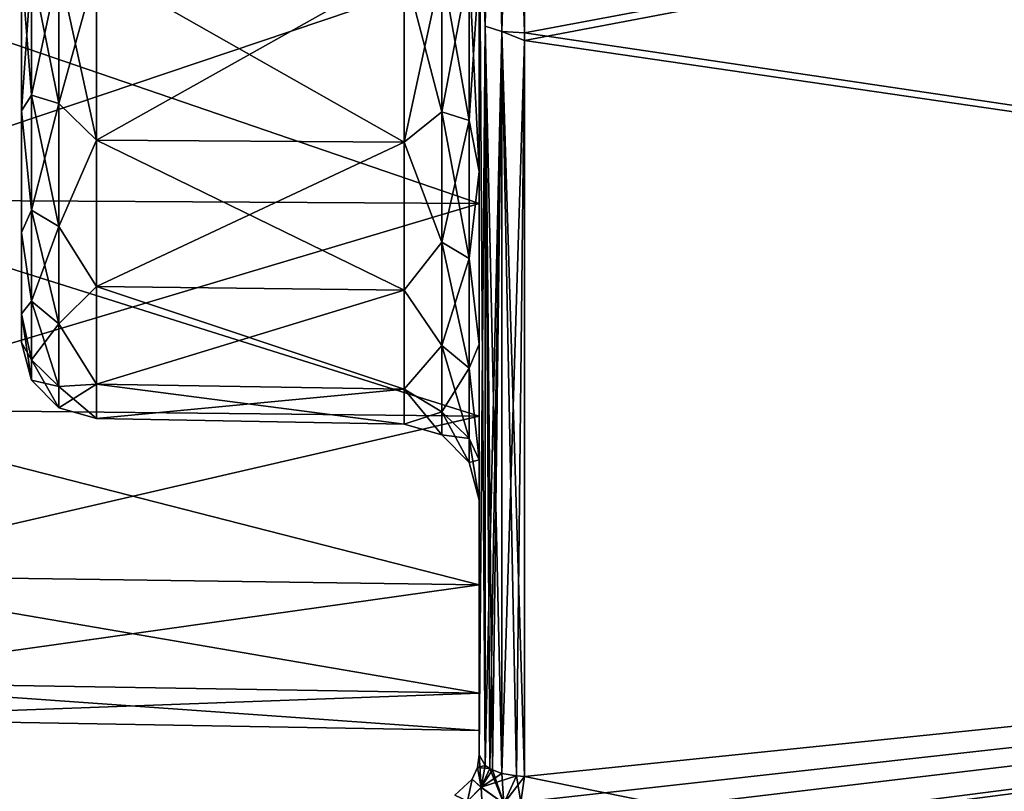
# Model space of a CAD drawing. Header units: millimetres. Extents: x -55 to 125, y -37 to 29.
# Tile 54 of 74: x 101.99 to 108.44, y -19.4 to -14.34. Entities that reach past the tile are written whole.
import ezdxf

# ---------------------------------------------------------------- set-up
doc = ezdxf.new("R2010")
doc.units = ezdxf.units.MM
doc.header["$LTSCALE"] = 33.374815
for name, color, linetype in [('100', 7, 'CONTINUOUS'), ('101', 7, 'CONTINUOUS'), ('167', 7, 'CONTINUOUS'), ('168', 7, 'CONTINUOUS'), ('186', 7, 'CONTINUOUS'), ('187', 7, 'CONTINUOUS'), ('188', 7, 'CONTINUOUS'), ('460', 7, 'CONTINUOUS'), ('464', 7, 'CONTINUOUS'), ('468', 7, 'CONTINUOUS'), ('469', 7, 'CONTINUOUS'), ('486', 7, 'CONTINUOUS'), ('487', 7, 'CONTINUOUS'), ('77', 7, 'CONTINUOUS'), ('78', 7, 'CONTINUOUS'), ('94', 7, 'CONTINUOUS'), ('99', 7, 'CONTINUOUS')]:
    doc.layers.add(name, color=color, linetype=linetype)

msp = doc.modelspace()

# ---------------------------------------------------------------- linework, layer by layer
at = {"layer": '100', "color": 250, "linetype": 'Continuous', "true_color": 0x2f3335}
for points in [[(104.5087, -16.9911, -25), (102.4913, -16.9559, -25), (102.4913, -16.9559, 25), (104.5087, -16.9911, -25)], [(104.5087, -16.9911, 25), (104.5087, -16.9911, -25), (102.4913, -16.9559, 25), (104.5087, -16.9911, 25)]]:
    msp.add_3dface(points, dxfattribs=at)
at = {"layer": '101', "color": 250, "linetype": 'Continuous', "true_color": 0x2f3335}
for points in [[(104.5087, -14, 27.9911), (104.5087, -15.1447, 27.7634), (102.4913, -14, 27.9559), (104.5087, -14, 27.9911)], [(102.4913, -14, 27.9559), (104.5087, -15.1447, 27.7634), (102.4913, -15.1312, 27.7309), (102.4913, -14, 27.9559)], [(102.4913, -15.1312, 27.7309), (104.5087, -16.115, 27.115), (102.4913, -16.0901, 27.0901), (102.4913, -15.1312, 27.7309)], [(104.5087, -15.1447, 27.7634), (104.5087, -16.115, 27.115), (102.4913, -15.1312, 27.7309), (104.5087, -15.1447, 27.7634)], [(104.5087, -16.115, 27.115), (104.5087, -16.7634, 26.1447), (102.4913, -16.0901, 27.0901), (104.5087, -16.115, 27.115)], [(102.4913, -16.0901, 27.0901), (104.5087, -16.7634, 26.1447), (102.4913, -16.7309, 26.1312), (102.4913, -16.0901, 27.0901)], [(104.5087, -16.7634, 26.1447), (104.5087, -16.9911, 25), (102.4913, -16.7309, 26.1312), (104.5087, -16.7634, 26.1447)], [(104.5087, -16.9911, 25), (102.4913, -16.9559, 25), (102.4913, -16.7309, 26.1312), (104.5087, -16.9911, 25)]]:
    msp.add_3dface(points, dxfattribs=at)
at = {"layer": '167', "color": 250, "linetype": 'Continuous', "true_color": 0x2f3335}
for points in [[(102, -14.9397, 27.2691), (102, -14, 27.456), (102.0654, -14.8353, 27.5709), (102, -14.9397, 27.2691)], [(102, -14, 27.456), (102.0654, -14, 27.7032), (102.0654, -14.8353, 27.5709), (102, -14, 27.456)], [(102.0654, -14, 27.7032), (102.245, -14, 27.8861), (102.245, -14.8918, 27.7448), (102.0654, -14, 27.7032)], [(102.0654, -14.8353, 27.5709), (102.0654, -14, 27.7032), (102.245, -14.8918, 27.7448), (102.0654, -14.8353, 27.5709)], [(102.4913, -14, 27.9559), (102.4913, -15.1312, 27.7309), (102.245, -14, 27.8861), (102.4913, -14, 27.9559)], [(102.245, -14, 27.8861), (102.4913, -15.1312, 27.7309), (102.245, -14.8918, 27.7448), (102.245, -14, 27.8861)], [(102.0654, -15.5889, 27.187), (102, -14.9397, 27.2691), (102.0654, -14.8353, 27.5709), (102.0654, -15.5889, 27.187)], [(102.245, -15.6964, 27.3349), (102.0654, -14.8353, 27.5709), (102.245, -14.8918, 27.7448), (102.245, -15.6964, 27.3349)], [(102.0654, -15.5889, 27.187), (102.0654, -14.8353, 27.5709), (102.245, -15.6964, 27.3349), (102.0654, -15.5889, 27.187)], [(102.4913, -15.1312, 27.7309), (102.245, -15.6964, 27.3349), (102.245, -14.8918, 27.7448), (102.4913, -15.1312, 27.7309)], [(102, -15.7366, 26.7366), (102, -14.9397, 27.2691), (102.0654, -15.5889, 27.187), (102, -15.7366, 26.7366)], [(102.4913, -15.1312, 27.7309), (102.4913, -16.0901, 27.0901), (102.245, -15.6964, 27.3349), (102.4913, -15.1312, 27.7309)], [(102.0654, -16.187, 26.5889), (102, -15.7366, 26.7366), (102.0654, -15.5889, 27.187), (102.0654, -16.187, 26.5889)], [(102.245, -16.3349, 26.6964), (102.0654, -15.5889, 27.187), (102.245, -15.6964, 27.3349), (102.245, -16.3349, 26.6964)], [(102.0654, -16.187, 26.5889), (102.0654, -15.5889, 27.187), (102.245, -16.3349, 26.6964), (102.0654, -16.187, 26.5889)], [(102, -16.2691, 25.9397), (102, -15.7366, 26.7366), (102.0654, -16.187, 26.5889), (102, -16.2691, 25.9397)], [(102.4913, -16.0901, 27.0901), (102.245, -16.3349, 26.6964), (102.245, -15.6964, 27.3349), (102.4913, -16.0901, 27.0901)], [(102.4913, -16.0901, 27.0901), (102.4913, -16.7309, 26.1312), (102.245, -16.3349, 26.6964), (102.4913, -16.0901, 27.0901)], [(102.0654, -16.5709, 25.8353), (102, -16.2691, 25.9397), (102.0654, -16.187, 26.5889), (102.0654, -16.5709, 25.8353)], [(102.245, -16.7448, 25.8918), (102.0654, -16.187, 26.5889), (102.245, -16.3349, 26.6964), (102.245, -16.7448, 25.8918)], [(102.0654, -16.5709, 25.8353), (102.0654, -16.187, 26.5889), (102.245, -16.7448, 25.8918), (102.0654, -16.5709, 25.8353)], [(102, -16.456, 25), (102, -16.2691, 25.9397), (102.0654, -16.7032, 25), (102, -16.456, 25)], [(102.0654, -16.7032, 25), (102, -16.2691, 25.9397), (102.0654, -16.5709, 25.8353), (102.0654, -16.7032, 25)], [(102.4913, -16.7309, 26.1312), (102.245, -16.7448, 25.8918), (102.245, -16.3349, 26.6964), (102.4913, -16.7309, 26.1312)], [(102.0654, -16.7032, 25), (102.0654, -16.5709, 25.8353), (102.245, -16.8861, 25), (102.0654, -16.7032, 25)], [(102.245, -16.8861, 25), (102.0654, -16.5709, 25.8353), (102.245, -16.7448, 25.8918), (102.245, -16.8861, 25)], [(102.4913, -16.7309, 26.1312), (102.4913, -16.9559, 25), (102.245, -16.7448, 25.8918), (102.4913, -16.7309, 26.1312)], [(102.4913, -16.9559, 25), (102.245, -16.8861, 25), (102.245, -16.7448, 25.8918), (102.4913, -16.9559, 25)]]:
    msp.add_3dface(points, dxfattribs=at)
at = {"layer": '168', "color": 250, "linetype": 'Continuous', "true_color": 0x2f3335}
for points in [[(102.0654, -14, -27.7032), (102, -14.9397, -27.2691), (102.0654, -14.8353, -27.5709), (102.0654, -14, -27.7032)], [(102, -14, -27.456), (102, -14.9397, -27.2691), (102.0654, -14, -27.7032), (102, -14, -27.456)], [(102.245, -14, -27.8861), (102.0654, -14.8353, -27.5709), (102.245, -14.8918, -27.7448), (102.245, -14, -27.8861)], [(102.0654, -14, -27.7032), (102.0654, -14.8353, -27.5709), (102.245, -14, -27.8861), (102.0654, -14, -27.7032)], [(102.4913, -15.1312, -27.7309), (102.4913, -14, -27.9559), (102.245, -14.8918, -27.7448), (102.4913, -15.1312, -27.7309)], [(102.4913, -14, -27.9559), (102.245, -14, -27.8861), (102.245, -14.8918, -27.7448), (102.4913, -14, -27.9559)], [(102.0654, -14.8353, -27.5709), (102, -14.9397, -27.2691), (102.0654, -15.5889, -27.187), (102.0654, -14.8353, -27.5709)], [(102.0654, -14.8353, -27.5709), (102.0654, -15.5889, -27.187), (102.245, -14.8918, -27.7448), (102.0654, -14.8353, -27.5709)], [(102.245, -14.8918, -27.7448), (102.0654, -15.5889, -27.187), (102.245, -15.6964, -27.3349), (102.245, -14.8918, -27.7448)], [(102.4913, -15.1312, -27.7309), (102.245, -14.8918, -27.7448), (102.245, -15.6964, -27.3349), (102.4913, -15.1312, -27.7309)], [(102, -14.9397, -27.2691), (102, -15.7366, -26.7366), (102.0654, -15.5889, -27.187), (102, -14.9397, -27.2691)], [(102.4913, -16.0901, -27.0901), (102.4913, -15.1312, -27.7309), (102.245, -15.6964, -27.3349), (102.4913, -16.0901, -27.0901)], [(102.0654, -15.5889, -27.187), (102, -15.7366, -26.7366), (102.0654, -16.187, -26.5889), (102.0654, -15.5889, -27.187)], [(102.0654, -15.5889, -27.187), (102.0654, -16.187, -26.5889), (102.245, -15.6964, -27.3349), (102.0654, -15.5889, -27.187)], [(102, -15.7366, -26.7366), (102, -16.2691, -25.9397), (102.0654, -16.187, -26.5889), (102, -15.7366, -26.7366)], [(102.245, -15.6964, -27.3349), (102.0654, -16.187, -26.5889), (102.245, -16.3349, -26.6964), (102.245, -15.6964, -27.3349)], [(102.4913, -16.0901, -27.0901), (102.245, -15.6964, -27.3349), (102.245, -16.3349, -26.6964), (102.4913, -16.0901, -27.0901)], [(102.4913, -16.7309, -26.1312), (102.4913, -16.0901, -27.0901), (102.245, -16.3349, -26.6964), (102.4913, -16.7309, -26.1312)], [(102.0654, -16.187, -26.5889), (102, -16.2691, -25.9397), (102.0654, -16.5709, -25.8353), (102.0654, -16.187, -26.5889)], [(102.0654, -16.187, -26.5889), (102.0654, -16.5709, -25.8353), (102.245, -16.3349, -26.6964), (102.0654, -16.187, -26.5889)], [(102, -16.2691, -25.9397), (102, -16.456, -25), (102.0654, -16.5709, -25.8353), (102, -16.2691, -25.9397)], [(102.245, -16.3349, -26.6964), (102.0654, -16.5709, -25.8353), (102.245, -16.7448, -25.8918), (102.245, -16.3349, -26.6964)], [(102.4913, -16.7309, -26.1312), (102.245, -16.3349, -26.6964), (102.245, -16.7448, -25.8918), (102.4913, -16.7309, -26.1312)], [(102.0654, -16.5709, -25.8353), (102, -16.456, -25), (102.0654, -16.7032, -25), (102.0654, -16.5709, -25.8353)], [(102.0654, -16.5709, -25.8353), (102.0654, -16.7032, -25), (102.245, -16.7448, -25.8918), (102.0654, -16.5709, -25.8353)], [(102.245, -16.7448, -25.8918), (102.0654, -16.7032, -25), (102.245, -16.8861, -25), (102.245, -16.7448, -25.8918)], [(102.4913, -16.7309, -26.1312), (102.245, -16.7448, -25.8918), (102.245, -16.8861, -25), (102.4913, -16.7309, -26.1312)], [(102.4913, -16.9559, -25), (102.4913, -16.7309, -26.1312), (102.245, -16.8861, -25), (102.4913, -16.9559, -25)]]:
    msp.add_3dface(points, dxfattribs=at)
at = {"layer": '186', "color": 250, "linetype": 'Continuous', "true_color": 0x2f3335}
for points in [[(104.5087, -15.1447, 27.7634), (104.5087, -14, 27.9911), (104.755, -14.9459, 27.9112), (104.5087, -15.1447, 27.7634)], [(104.5087, -14, 27.9911), (104.755, -14, 28.061), (104.755, -14.9459, 27.9112), (104.5087, -14, 27.9911)], [(104.755, -14, 28.061), (104.9346, -15.0024, 28.085), (104.755, -14.9459, 27.9112), (104.755, -14, 28.061)], [(104.755, -14, 28.061), (104.9346, -14, 28.2438), (104.9346, -15.0024, 28.085), (104.755, -14, 28.061)], [(104.9346, -14, 28.2438), (105, -14, 28.491), (105, -15.3358, 28.2254), (104.9346, -14, 28.2438)], [(104.9346, -14, 28.2438), (105, -15.3358, 28.2254), (104.9346, -15.0024, 28.085), (104.9346, -14, 28.2438)], [(104.5087, -15.1447, 27.7634), (104.755, -14.9459, 27.9112), (104.755, -15.7992, 27.4764), (104.5087, -15.1447, 27.7634)], [(104.9346, -15.0024, 28.085), (104.9346, -15.9067, 27.6243), (104.755, -14.9459, 27.9112), (104.9346, -15.0024, 28.085)], [(104.755, -14.9459, 27.9112), (104.9346, -15.9067, 27.6243), (104.755, -15.7992, 27.4764), (104.755, -14.9459, 27.9112)], [(104.9346, -15.0024, 28.085), (105, -15.3358, 28.2254), (104.9346, -15.9067, 27.6243), (104.9346, -15.0024, 28.085)], [(104.5087, -16.115, 27.115), (104.5087, -15.1447, 27.7634), (104.755, -15.7992, 27.4764), (104.5087, -16.115, 27.115)], [(105, -15.3358, 28.2254), (105, -16.4685, 27.4685), (104.9346, -15.9067, 27.6243), (105, -15.3358, 28.2254)], [(104.5087, -16.115, 27.115), (104.755, -15.7992, 27.4764), (104.755, -16.4764, 26.7992), (104.5087, -16.115, 27.115)], [(104.9346, -15.9067, 27.6243), (104.9346, -16.6243, 26.9067), (104.755, -15.7992, 27.4764), (104.9346, -15.9067, 27.6243)], [(104.755, -15.7992, 27.4764), (104.9346, -16.6243, 26.9067), (104.755, -16.4764, 26.7992), (104.755, -15.7992, 27.4764)], [(104.9346, -15.9067, 27.6243), (105, -16.4685, 27.4685), (104.9346, -16.6243, 26.9067), (104.9346, -15.9067, 27.6243)], [(104.5087, -16.7634, 26.1447), (104.5087, -16.115, 27.115), (104.755, -16.4764, 26.7992), (104.5087, -16.7634, 26.1447)], [(104.5087, -16.7634, 26.1447), (104.755, -16.4764, 26.7992), (104.755, -16.9112, 25.9459), (104.5087, -16.7634, 26.1447)], [(104.9346, -16.6243, 26.9067), (104.9346, -17.085, 26.0024), (104.755, -16.4764, 26.7992), (104.9346, -16.6243, 26.9067)], [(104.755, -16.4764, 26.7992), (104.9346, -17.085, 26.0024), (104.755, -16.9112, 25.9459), (104.755, -16.4764, 26.7992)], [(105, -16.4685, 27.4685), (105, -17.2254, 26.3358), (104.9346, -16.6243, 26.9067), (105, -16.4685, 27.4685)], [(104.9346, -16.6243, 26.9067), (105, -17.2254, 26.3358), (104.9346, -17.085, 26.0024), (104.9346, -16.6243, 26.9067)], [(104.5087, -16.9911, 25), (104.5087, -16.7634, 26.1447), (104.755, -17.061, 25), (104.5087, -16.9911, 25)], [(104.5087, -16.7634, 26.1447), (104.755, -16.9112, 25.9459), (104.755, -17.061, 25), (104.5087, -16.7634, 26.1447)], [(104.9346, -17.085, 26.0024), (104.9346, -17.2438, 25), (104.755, -16.9112, 25.9459), (104.9346, -17.085, 26.0024)], [(104.755, -16.9112, 25.9459), (104.9346, -17.2438, 25), (104.755, -17.061, 25), (104.755, -16.9112, 25.9459)], [(105, -17.2254, 26.3358), (105, -17.491, 25), (104.9346, -17.085, 26.0024), (105, -17.2254, 26.3358)], [(104.9346, -17.085, 26.0024), (105, -17.491, 25), (104.9346, -17.2438, 25), (104.9346, -17.085, 26.0024)]]:
    msp.add_3dface(points, dxfattribs=at)
at = {"layer": '187', "color": 250, "linetype": 'Continuous', "true_color": 0x2f3335}
for points in [[(104.5087, -16.9911, -25), (104.755, -17.061, 25), (104.755, -17.061, -25), (104.5087, -16.9911, -25)], [(104.5087, -16.9911, -25), (104.5087, -16.9911, 25), (104.755, -17.061, 25), (104.5087, -16.9911, -25)], [(104.755, -17.061, -25), (104.9346, -17.2438, 25), (104.9346, -17.2438, -25), (104.755, -17.061, -25)], [(104.755, -17.061, 25), (104.9346, -17.2438, 25), (104.755, -17.061, -25), (104.755, -17.061, 25)], [(105, -17.491, 25), (105, -17.491, -25), (104.9346, -17.2438, -25), (105, -17.491, 25)], [(104.9346, -17.2438, 25), (105, -17.491, 25), (104.9346, -17.2438, -25), (104.9346, -17.2438, 25)]]:
    msp.add_3dface(points, dxfattribs=at)
at = {"layer": '188', "color": 250, "linetype": 'Continuous', "true_color": 0x2f3335}
for points in [[(104.5087, -15.1447, -27.7634), (104.755, -14.9459, -27.9112), (104.755, -14, -28.061), (104.5087, -15.1447, -27.7634)], [(104.5087, -14, -27.9911), (104.5087, -15.1447, -27.7634), (104.755, -14, -28.061), (104.5087, -14, -27.9911)], [(104.755, -14.9459, -27.9112), (104.9346, -14, -28.2438), (104.755, -14, -28.061), (104.755, -14.9459, -27.9112)], [(104.9346, -15.0024, -28.085), (104.9346, -14, -28.2438), (104.755, -14.9459, -27.9112), (104.9346, -15.0024, -28.085)], [(104.9346, -15.0024, -28.085), (105, -14, -28.491), (104.9346, -14, -28.2438), (104.9346, -15.0024, -28.085)], [(105, -15.3358, -28.2254), (105, -14, -28.491), (104.9346, -15.0024, -28.085), (105, -15.3358, -28.2254)], [(104.5087, -15.1447, -27.7634), (104.755, -15.7992, -27.4764), (104.755, -14.9459, -27.9112), (104.5087, -15.1447, -27.7634)], [(104.755, -15.7992, -27.4764), (104.9346, -15.0024, -28.085), (104.755, -14.9459, -27.9112), (104.755, -15.7992, -27.4764)], [(104.9346, -15.9067, -27.6243), (104.9346, -15.0024, -28.085), (104.755, -15.7992, -27.4764), (104.9346, -15.9067, -27.6243)], [(104.9346, -15.9067, -27.6243), (105, -15.3358, -28.2254), (104.9346, -15.0024, -28.085), (104.9346, -15.9067, -27.6243)], [(104.5087, -15.1447, -27.7634), (104.5087, -16.115, -27.115), (104.755, -15.7992, -27.4764), (104.5087, -15.1447, -27.7634)], [(105, -16.4685, -27.4685), (105, -15.3358, -28.2254), (104.9346, -15.9067, -27.6243), (105, -16.4685, -27.4685)], [(104.5087, -16.115, -27.115), (104.755, -16.4764, -26.7992), (104.755, -15.7992, -27.4764), (104.5087, -16.115, -27.115)], [(104.755, -16.4764, -26.7992), (104.9346, -15.9067, -27.6243), (104.755, -15.7992, -27.4764), (104.755, -16.4764, -26.7992)], [(104.9346, -16.6243, -26.9067), (104.9346, -15.9067, -27.6243), (104.755, -16.4764, -26.7992), (104.9346, -16.6243, -26.9067)], [(104.9346, -16.6243, -26.9067), (105, -16.4685, -27.4685), (104.9346, -15.9067, -27.6243), (104.9346, -16.6243, -26.9067)], [(104.5087, -16.115, -27.115), (104.5087, -16.7634, -26.1447), (104.755, -16.4764, -26.7992), (104.5087, -16.115, -27.115)], [(104.5087, -16.7634, -26.1447), (104.755, -16.9112, -25.9459), (104.755, -16.4764, -26.7992), (104.5087, -16.7634, -26.1447)], [(104.755, -16.9112, -25.9459), (104.9346, -16.6243, -26.9067), (104.755, -16.4764, -26.7992), (104.755, -16.9112, -25.9459)], [(105, -17.2254, -26.3358), (105, -16.4685, -27.4685), (104.9346, -16.6243, -26.9067), (105, -17.2254, -26.3358)], [(104.9346, -17.085, -26.0024), (104.9346, -16.6243, -26.9067), (104.755, -16.9112, -25.9459), (104.9346, -17.085, -26.0024)], [(104.9346, -17.085, -26.0024), (105, -17.2254, -26.3358), (104.9346, -16.6243, -26.9067), (104.9346, -17.085, -26.0024)], [(104.5087, -16.7634, -26.1447), (104.5087, -16.9911, -25), (104.755, -16.9112, -25.9459), (104.5087, -16.7634, -26.1447)], [(104.5087, -16.9911, -25), (104.755, -17.061, -25), (104.755, -16.9112, -25.9459), (104.5087, -16.9911, -25)], [(104.755, -17.061, -25), (104.9346, -17.085, -26.0024), (104.755, -16.9112, -25.9459), (104.755, -17.061, -25)], [(104.755, -17.061, -25), (104.9346, -17.2438, -25), (104.9346, -17.085, -26.0024), (104.755, -17.061, -25)], [(104.9346, -17.2438, -25), (105, -17.2254, -26.3358), (104.9346, -17.085, -26.0024), (104.9346, -17.2438, -25)], [(104.9346, -17.2438, -25), (105, -17.491, -25), (105, -17.2254, -26.3358), (104.9346, -17.2438, -25)]]:
    msp.add_3dface(points, dxfattribs=at)
at = {"layer": '460', "color": 250, "linetype": 'Continuous', "true_color": 0x2f3335}
for points in [[(105, -19.159, -28.461), (105, 11.159, -28.4612), (105, 5.334, -30.8658), (105, -19.159, -28.461)], [(105, 11.159, -28.4612), (105, -19.159, -28.461), (105, -4.4339, -24.9011), (105, 11.159, -28.4612)], [(105, -13.334, 30.8658), (105, 11.159, 28.461), (105, -19.159, 28.4612), (105, -13.334, 30.8658)], [(105, -19.159, 28.4612), (105, 11.159, 28.461), (105, -3.5661, 24.9011), (105, -19.159, 28.4612)], [(105, -13.3334, -30.866), (105, -19.159, -28.461), (105, 5.334, -30.8658), (105, -13.3334, -30.866)], [(105, -4.4339, 24.9011), (105, -19.159, 28.4612), (105, -3.5661, 24.9011), (105, -4.4339, 24.9011)], [(105, -4, 10.3), (105, -7.1828, 9.7959), (105, -19.159, 28.4612), (105, -4, 10.3)], [(105, -4, 10.3), (105, -19.159, 28.4612), (105, -5.2158, 21.4754), (105, -4, 10.3)], [(105, -5.2158, 24.5246), (105, -19.159, 28.4612), (105, -4.4339, 24.9011), (105, -5.2158, 24.5246)], [(105, -4.4339, -24.9011), (105, -19.159, -28.461), (105, -5.2158, -24.5246), (105, -4.4339, -24.9011)], [(105, -5.7569, 23.8461), (105, -19.159, 28.4612), (105, -5.2158, 24.5246), (105, -5.7569, 23.8461)], [(105, -5.2158, -24.5246), (105, -19.159, -28.461), (105, -5.7569, -23.8461), (105, -5.2158, -24.5246)], [(105, -5.2158, 21.4754), (105, -19.159, 28.4612), (105, -5.7569, 22.1539), (105, -5.2158, 21.4754)], [(105, -5.7569, 22.1539), (105, -19.159, 28.4612), (105, -5.95, 23), (105, -5.7569, 22.1539)], [(105, -5.95, 23), (105, -19.159, 28.4612), (105, -5.7569, 23.8461), (105, -5.95, 23)], [(105, -19.159, -28.461), (105, -13.7959, -3.1829), (105, -5.7569, -23.8461), (105, -19.159, -28.461)], [(105, -7.1828, 9.7959), (105, -10.0542, 8.3329), (105, -19.159, 28.4612), (105, -7.1828, 9.7959)], [(105, -10.0542, 8.3329), (105, -12.3329, 6.0542), (105, -19.159, 28.4612), (105, -10.0542, 8.3329)], [(105, -12.3329, 6.0542), (105, -13.7959, 3.1829), (105, -19.159, 28.4612), (105, -12.3329, 6.0542)], [(105, -13.7959, 3.1829), (105, -14.3, 0), (105, -19.159, 28.4612), (105, -13.7959, 3.1829)], [(105, -19.159, 28.4612), (105, -13.7959, -3.1829), (105, -19.159, -28.461), (105, -19.159, 28.4612)], [(105, -14.3, 0), (105, -13.7959, -3.1829), (105, -19.159, 28.4612), (105, -14.3, 0)]]:
    msp.add_3dface(points, dxfattribs=at)
at = {"layer": '464', "color": 250, "linetype": 'Continuous', "true_color": 0x2f3335}
for points in [[(105.2974, -14.4272, -30.8307), (105.2974, -9.3069, -32.1107), (124.6974, -10.8019, -32.0006), (105.2974, -14.4272, -30.8307)], [(105.2974, -9.3808, 32.0983), (105.2974, -14.4782, 30.8134), (124.6974, -10.8019, 32.0006), (105.2974, -9.3808, 32.0983)], [(124.6974, -17.3066, -29.8871), (105.2974, -14.4272, -30.8307), (124.6974, -10.8019, -32.0006), (124.6974, -17.3066, -29.8871)], [(124.6974, -10.8019, 32.0006), (105.2974, -14.4782, 30.8134), (124.6974, -17.3066, 29.8871), (124.6974, -10.8019, 32.0006)], [(105.2974, -19.3, -28.7257), (105.2974, -14.4272, -30.8307), (124.6974, -17.3066, -29.8871), (105.2974, -19.3, -28.7257)], [(105.2974, -14.4782, 30.8134), (105.2974, -19.3, 28.7257), (124.6974, -17.3066, 29.8871), (105.2974, -14.4782, 30.8134)], [(104.7026, -19.9056, 28.3889), (100.2974, -22.8654, 26.4672), (124.6974, -17.3066, 29.8871), (104.7026, -19.9056, 28.3889)], [(124.6974, -17.3066, 29.8871), (100.2974, -22.8654, 26.4672), (124.6974, -23.2297, 26.4674), (124.6974, -17.3066, 29.8871)], [(104.9789, -19.8348, 28.4312), (104.7026, -19.9056, 28.3889), (124.6974, -17.3066, 29.8871), (104.9789, -19.8348, 28.4312)], [(105.2055, -19.622, 28.551), (104.9789, -19.8348, 28.4312), (124.6974, -17.3066, 29.8871), (105.2055, -19.622, 28.551)], [(105.2735, -19.4692, 28.6347), (105.2055, -19.622, 28.551), (124.6974, -17.3066, 29.8871), (105.2735, -19.4692, 28.6347)], [(105.2974, -19.3, 28.7257), (105.2735, -19.4692, 28.6347), (124.6974, -17.3066, 29.8871), (105.2974, -19.3, 28.7257)], [(124.6974, -23.2297, -26.4674), (105.2974, -19.3, -28.7257), (124.6974, -17.3066, -29.8871), (124.6974, -23.2297, -26.4674)], [(105.2735, -19.4692, -28.6347), (105.2974, -19.3, -28.7257), (124.6974, -23.2297, -26.4674), (105.2735, -19.4692, -28.6347)]]:
    msp.add_3dface(points, dxfattribs=at)
at = {"layer": '468', "color": 250, "linetype": 'Continuous', "true_color": 0x2f3335}
for points in [[(105.0397, -9.2614, 31.9652), (105, -13.334, 30.8658), (105.0397, -14.3831, 30.6863), (105.0397, -9.2614, 31.9652)], [(105.0397, -9.2614, 31.9652), (105.0397, -14.3831, 30.6863), (105.1485, -9.2792, 32.0736), (105.0397, -9.2614, 31.9652)], [(105.1485, -9.2792, 32.0736), (105.0397, -14.3831, 30.6863), (105.1485, -14.4183, 30.7903), (105.1485, -9.2792, 32.0736)], [(105.2974, -9.3808, 32.0983), (105.1485, -9.2792, 32.0736), (105.1485, -14.4183, 30.7903), (105.2974, -9.3808, 32.0983)], [(105.2974, -14.4782, 30.8134), (105.2974, -9.3808, 32.0983), (105.1485, -14.4183, 30.7903), (105.2974, -14.4782, 30.8134)], [(105, -13.334, 30.8658), (105, -19.159, 28.4612), (105.0397, -14.3831, 30.6863), (105, -13.334, 30.8658)], [(105.0397, -14.3831, 30.6863), (105, -19.159, 28.4612), (105.0397, -19.2291, 28.5926), (105.0397, -14.3831, 30.6863)], [(105.0397, -14.3831, 30.6863), (105.0397, -19.2291, 28.5926), (105.1485, -14.4183, 30.7903), (105.0397, -14.3831, 30.6863)], [(105.1485, -14.4183, 30.7903), (105.0397, -19.2291, 28.5926), (105.0692, -19.2491, 28.6301), (105.1485, -14.4183, 30.7903)], [(105.0869, -19.2583, 28.6474), (105.1485, -14.4183, 30.7903), (105.0692, -19.2491, 28.6301), (105.0869, -19.2583, 28.6474)], [(105.1485, -19.2807, 28.6895), (105.1485, -14.4183, 30.7903), (105.0869, -19.2583, 28.6474), (105.1485, -19.2807, 28.6895)], [(105.2974, -14.4782, 30.8134), (105.1485, -14.4183, 30.7903), (105.1485, -19.2807, 28.6895), (105.2974, -14.4782, 30.8134)], [(105.2974, -14.4782, 30.8134), (105.1485, -19.2807, 28.6895), (105.2453, -19.2976, 28.7213), (105.2974, -14.4782, 30.8134)], [(105.2974, -19.3, 28.7257), (105.2974, -14.4782, 30.8134), (105.2453, -19.2976, 28.7213), (105.2974, -19.3, 28.7257)]]:
    msp.add_3dface(points, dxfattribs=at)
at = {"layer": '469', "color": 250, "linetype": 'Continuous', "true_color": 0x2f3335}
for points in [[(105.0397, -14.3831, -30.6863), (105, -13.3334, -30.866), (105.0397, -9.2614, -31.9652), (105.0397, -14.3831, -30.6863)], [(105.0397, -14.3831, -30.6863), (105.0397, -9.2614, -31.9652), (105.1485, -14.4183, -30.7903), (105.0397, -14.3831, -30.6863)], [(105.1485, -14.4183, -30.7903), (105.0397, -9.2614, -31.9652), (105.1485, -9.2792, -32.0736), (105.1485, -14.4183, -30.7903)], [(105.2974, -9.3069, -32.1107), (105.2974, -14.4272, -30.8307), (105.1485, -9.2792, -32.0736), (105.2974, -9.3069, -32.1107)], [(105.2974, -14.4272, -30.8307), (105.1485, -14.4183, -30.7903), (105.1485, -9.2792, -32.0736), (105.2974, -14.4272, -30.8307)], [(105.0397, -19.2291, -28.5926), (105, -13.3334, -30.866), (105.0397, -14.3831, -30.6863), (105.0397, -19.2291, -28.5926)], [(105, -19.159, -28.461), (105, -13.3334, -30.866), (105.0397, -19.2291, -28.5926), (105, -19.159, -28.461)], [(105.0397, -19.2291, -28.5926), (105.0397, -14.3831, -30.6863), (105.0694, -19.2492, -28.6303), (105.0397, -19.2291, -28.5926)], [(105.0694, -19.2492, -28.6303), (105.0397, -14.3831, -30.6863), (105.0869, -19.2583, -28.6474), (105.0694, -19.2492, -28.6303)], [(105.0869, -19.2583, -28.6474), (105.0397, -14.3831, -30.6863), (105.1485, -19.2807, -28.6895), (105.0869, -19.2583, -28.6474)], [(105.1485, -19.2807, -28.6895), (105.0397, -14.3831, -30.6863), (105.1485, -14.4183, -30.7903), (105.1485, -19.2807, -28.6895)], [(105.2974, -14.4272, -30.8307), (105.2974, -19.3, -28.7257), (105.1485, -14.4183, -30.7903), (105.2974, -14.4272, -30.8307)], [(105.1485, -19.2807, -28.6895), (105.1485, -14.4183, -30.7903), (105.2455, -19.2977, -28.7213), (105.1485, -19.2807, -28.6895)], [(105.1485, -14.4183, -30.7903), (105.2974, -19.3, -28.7257), (105.2455, -19.2977, -28.7213), (105.1485, -14.4183, -30.7903)]]:
    msp.add_3dface(points, dxfattribs=at)
at = {"layer": '486', "color": 250, "linetype": 'Continuous', "true_color": 0x2f3335}
for points in [[(105.0397, -19.2291, 28.5926), (105, -19.159, 28.4612), (104.9881, -19.2428, 28.3708), (105.0397, -19.2291, 28.5926)], [(105.0692, -19.2491, 28.6301), (105.0397, -19.2291, 28.5926), (104.9881, -19.2428, 28.3708), (105.0692, -19.2491, 28.6301)], [(104.9881, -19.2428, 28.3708), (104.9541, -19.3185, 28.2878), (105.0139, -19.372, 28.5163), (104.9881, -19.2428, 28.3708)], [(105.0692, -19.2491, 28.6301), (104.9881, -19.2428, 28.3708), (105.0139, -19.372, 28.5163), (105.0692, -19.2491, 28.6301)], [(105.0869, -19.2583, 28.6474), (105.0692, -19.2491, 28.6301), (105.0139, -19.372, 28.5163), (105.0869, -19.2583, 28.6474)], [(105.1485, -19.2807, 28.6895), (105.0869, -19.2583, 28.6474), (105.0139, -19.372, 28.5163), (105.1485, -19.2807, 28.6895)], [(105.2453, -19.2976, 28.7213), (105.1485, -19.2807, 28.6895), (105.0139, -19.372, 28.5163), (105.2453, -19.2976, 28.7213)], [(104.9541, -19.3185, 28.2878), (104.8408, -19.4239, 28.1692), (104.9231, -19.4621, 28.4172), (104.9541, -19.3185, 28.2878)], [(105.0139, -19.372, 28.5163), (104.9541, -19.3185, 28.2878), (104.9231, -19.4621, 28.4172), (105.0139, -19.372, 28.5163)], [(105.1617, -19.4787, 28.6083), (105.2453, -19.2976, 28.7213), (105.0139, -19.372, 28.5163), (105.1617, -19.4787, 28.6083)], [(105.2974, -19.3, 28.7257), (105.2453, -19.2976, 28.7213), (105.1617, -19.4787, 28.6083), (105.2974, -19.3, 28.7257)], [(105.2735, -19.4692, 28.6347), (105.2974, -19.3, 28.7257), (105.1617, -19.4787, 28.6083), (105.2735, -19.4692, 28.6347)], [(105.1617, -19.4787, 28.6083), (105.0139, -19.372, 28.5163), (104.9231, -19.4621, 28.4172), (105.1617, -19.4787, 28.6083)]]:
    msp.add_3dface(points, dxfattribs=at)
at = {"layer": '487', "color": 250, "linetype": 'Continuous', "true_color": 0x2f3335}
for points in [[(104.9881, -19.2428, -28.3708), (105, -19.159, -28.461), (105.014, -19.3722, -28.5164), (104.9881, -19.2428, -28.3708)], [(105, -19.159, -28.461), (105.0397, -19.2291, -28.5926), (105.014, -19.3722, -28.5164), (105, -19.159, -28.461)], [(105.0397, -19.2291, -28.5926), (105.0694, -19.2492, -28.6303), (105.014, -19.3722, -28.5164), (105.0397, -19.2291, -28.5926)], [(104.9541, -19.3185, -28.2878), (104.9881, -19.2428, -28.3708), (105.014, -19.3722, -28.5164), (104.9541, -19.3185, -28.2878)], [(105.0694, -19.2492, -28.6303), (105.1618, -19.4788, -28.6083), (105.014, -19.3722, -28.5164), (105.0694, -19.2492, -28.6303)], [(105.0694, -19.2492, -28.6303), (105.0869, -19.2583, -28.6474), (105.1618, -19.4788, -28.6083), (105.0694, -19.2492, -28.6303)], [(105.0869, -19.2583, -28.6474), (105.1485, -19.2807, -28.6895), (105.1618, -19.4788, -28.6083), (105.0869, -19.2583, -28.6474)], [(105.1485, -19.2807, -28.6895), (105.2455, -19.2977, -28.7213), (105.1618, -19.4788, -28.6083), (105.1485, -19.2807, -28.6895)], [(104.8407, -19.4239, -28.1691), (104.9541, -19.3185, -28.2878), (104.9232, -19.4623, -28.4173), (104.8407, -19.4239, -28.1691)], [(104.9232, -19.4623, -28.4173), (104.9541, -19.3185, -28.2878), (105.014, -19.3722, -28.5164), (104.9232, -19.4623, -28.4173)], [(105.2455, -19.2977, -28.7213), (105.2735, -19.4692, -28.6347), (105.1618, -19.4788, -28.6083), (105.2455, -19.2977, -28.7213)], [(105.2974, -19.3, -28.7257), (105.2735, -19.4692, -28.6347), (105.2455, -19.2977, -28.7213), (105.2974, -19.3, -28.7257)], [(105.0266, -19.6103, -28.5127), (104.9232, -19.4623, -28.4173), (105.014, -19.3722, -28.5164), (105.0266, -19.6103, -28.5127)], [(105.1618, -19.4788, -28.6083), (105.0266, -19.6103, -28.5127), (105.014, -19.3722, -28.5164), (105.1618, -19.4788, -28.6083)]]:
    msp.add_3dface(points, dxfattribs=at)
at = {"layer": '77', "color": 250, "linetype": 'Continuous', "true_color": 0x2f3335}
for points in [[(100.4913, -14, -29.9213), (105, -14, -30), (105, -15.5451, -29.7553), (100.4913, -14, -29.9213)], [(100.4913, -15.5208, -29.6804), (100.4913, -14, -29.9213), (105, -15.5451, -29.7553), (100.4913, -15.5208, -29.6804)], [(100.4913, -16.8927, -28.9814), (100.4913, -15.5208, -29.6804), (105, -16.9389, -29.0451), (100.4913, -16.8927, -28.9814)], [(105, -16.9389, -29.0451), (100.4913, -15.5208, -29.6804), (105, -15.5451, -29.7553), (105, -16.9389, -29.0451)], [(105, -18.0451, -27.9389), (100.4913, -16.8927, -28.9814), (105, -16.9389, -29.0451), (105, -18.0451, -27.9389)], [(100.4913, -17.9814, -27.8927), (100.4913, -16.8927, -28.9814), (105, -18.0451, -27.9389), (100.4913, -17.9814, -27.8927)], [(105, -18.7553, -26.5451), (100.4913, -17.9814, -27.8927), (105, -18.0451, -27.9389), (105, -18.7553, -26.5451)], [(100.4913, -18.6804, -26.5208), (100.4913, -17.9814, -27.8927), (105, -18.7553, -26.5451), (100.4913, -18.6804, -26.5208)], [(105, -19, -25), (100.4913, -18.6804, -26.5208), (105, -18.7553, -26.5451), (105, -19, -25)], [(100.4913, -18.9213, -25), (100.4913, -18.6804, -26.5208), (105, -19, -25), (100.4913, -18.9213, -25)]]:
    msp.add_3dface(points, dxfattribs=at)
at = {"layer": '78', "color": 250, "linetype": 'Continuous', "true_color": 0x2f3335}
for points in [[(105, -14, 30), (100.4913, -15.5208, 29.6804), (105, -15.5451, 29.7553), (105, -14, 30)], [(100.4913, -14, 29.9213), (100.4913, -15.5208, 29.6804), (105, -14, 30), (100.4913, -14, 29.9213)], [(100.4913, -15.5208, 29.6804), (100.4913, -16.8927, 28.9814), (105, -15.5451, 29.7553), (100.4913, -15.5208, 29.6804)], [(105, -15.5451, 29.7553), (100.4913, -16.8927, 28.9814), (105, -16.9389, 29.0451), (105, -15.5451, 29.7553)], [(100.4913, -16.8927, 28.9814), (100.4913, -17.9814, 27.8927), (105, -16.9389, 29.0451), (100.4913, -16.8927, 28.9814)], [(105, -16.9389, 29.0451), (100.4913, -17.9814, 27.8927), (105, -18.0451, 27.9389), (105, -16.9389, 29.0451)], [(100.4913, -17.9814, 27.8927), (100.4913, -18.6804, 26.5208), (105, -18.0451, 27.9389), (100.4913, -17.9814, 27.8927)], [(105, -18.0451, 27.9389), (100.4913, -18.6804, 26.5208), (105, -18.7553, 26.5451), (105, -18.0451, 27.9389)], [(100.4913, -18.6804, 26.5208), (100.4913, -18.9213, 25), (105, -18.7553, 26.5451), (100.4913, -18.6804, 26.5208)], [(105, -18.7553, 26.5451), (100.4913, -18.9213, 25), (105, -19, 25), (105, -18.7553, 26.5451)]]:
    msp.add_3dface(points, dxfattribs=at)
at = {"layer": '94', "color": 250, "linetype": 'Continuous', "true_color": 0x2f3335}
for points in [[(102, -14.9397, 27.2691), (102, -15.7366, 26.7366), (102, -8.4582, 27.4014), (102, -14.9397, 27.2691)], [(102, -8.4582, -27.4014), (102, -9.8353, -26.3442), (102, -14.9397, -27.2691), (102, -8.4582, -27.4014)], [(102, -14, -27.456), (102, -8.4582, -27.4014), (102, -14.9397, -27.2691), (102, -14, -27.456)], [(102, -8.4582, 27.4014), (102, -15.7366, 26.7366), (102, -9.8355, 26.3441), (102, -8.4582, 27.4014)], [(102, -14, 27.456), (102, -14.9397, 27.2691), (102, -8.4582, 27.456), (102, -14, 27.456)], [(102, -8.4582, 27.456), (102, -14.9397, 27.2691), (102, -8.4582, 27.4014), (102, -8.4582, 27.456)], [(102, -10.2017, -19.9098), (102, -8.9528, -18.7028), (102, -16.456, -25), (102, -10.2017, -19.9098)], [(102, -8.9528, -18.7028), (102, -9.316, -12.8017), (102, -16.456, -25), (102, -8.9528, -18.7028)], [(102, -9.316, -12.8017), (102, -9.8696, -12.7465), (102, -16.456, -25), (102, -9.316, -12.8017)], [(102, -9.8353, -26.3442), (102, -10.7761, -24.8844), (102, -16.2691, -25.9397), (102, -9.8353, -26.3442)], [(102, -15.7366, -26.7366), (102, -9.8353, -26.3442), (102, -16.2691, -25.9397), (102, -15.7366, -26.7366)], [(102, -14.9397, -27.2691), (102, -9.8353, -26.3442), (102, -15.7366, -26.7366), (102, -14.9397, -27.2691)], [(102, -9.8355, 26.3441), (102, -16.456, 25), (102, -10.7759, 24.885), (102, -9.8355, 26.3441)], [(102, -16.2691, 25.9397), (102, -16.456, 25), (102, -9.8355, 26.3441), (102, -16.2691, 25.9397)], [(102, -15.7366, 26.7366), (102, -16.2691, 25.9397), (102, -9.8355, 26.3441), (102, -15.7366, 26.7366)], [(102, -9.8696, -12.7465), (102, -10.3945, -12.5857), (102, -16.456, -25), (102, -9.8696, -12.7465)], [(102, -10.9708, -21.4673), (102, -10.2017, -19.9098), (102, -16.456, -25), (102, -10.9708, -21.4673)], [(102, -10.3945, -12.5857), (102, -11.299, -11.9785), (102, -16.456, -25), (102, -10.3945, -12.5857)], [(102, -10.7759, 24.885), (102, -16.456, 25), (102, -11.1699, 23.1945), (102, -10.7759, 24.885)], [(102, -16.2691, -25.9397), (102, -10.7761, -24.8844), (102, -16.456, -25), (102, -16.2691, -25.9397)], [(102, -10.7761, -24.8844), (102, -11.17, -23.1927), (102, -16.456, -25), (102, -10.7761, -24.8844)], [(102, -11.17, -23.1927), (102, -10.9708, -21.4673), (102, -16.456, -25), (102, -11.17, -23.1927)], [(102, -16.456, -25), (102, -12.8273, 5.7183), (102, -11.1699, 23.1945), (102, -16.456, -25)], [(102, -16.456, 25), (102, -16.456, -25), (102, -11.1699, 23.1945), (102, -16.456, 25)], [(102, -11.299, -11.9785), (102, -11.9033, -11.0722), (102, -16.456, -25), (102, -11.299, -11.9785)], [(102, -11.9033, -11.0722), (102, -12.1159, -10.0018), (102, -16.456, -25), (102, -11.9033, -11.0722)], [(102, -12.1159, -10.0018), (102, -12.8273, -5.7183), (102, -16.456, -25), (102, -12.1159, -10.0018)], [(102, -12.8273, -5.7183), (102, -12.8273, 5.7183), (102, -16.456, -25), (102, -12.8273, -5.7183)]]:
    msp.add_3dface(points, dxfattribs=at)
at = {"layer": '99', "color": 250, "linetype": 'Continuous', "true_color": 0x2f3335}
for points in [[(104.5087, -14, -27.9911), (102.4913, -14, -27.9559), (102.4913, -15.1312, -27.7309), (104.5087, -14, -27.9911)], [(104.5087, -15.1447, -27.7634), (104.5087, -14, -27.9911), (102.4913, -15.1312, -27.7309), (104.5087, -15.1447, -27.7634)], [(102.4913, -16.0901, -27.0901), (104.5087, -15.1447, -27.7634), (102.4913, -15.1312, -27.7309), (102.4913, -16.0901, -27.0901)], [(104.5087, -16.115, -27.115), (104.5087, -15.1447, -27.7634), (102.4913, -16.0901, -27.0901), (104.5087, -16.115, -27.115)], [(102.4913, -16.7309, -26.1312), (104.5087, -16.115, -27.115), (102.4913, -16.0901, -27.0901), (102.4913, -16.7309, -26.1312)], [(104.5087, -16.7634, -26.1447), (104.5087, -16.115, -27.115), (102.4913, -16.7309, -26.1312), (104.5087, -16.7634, -26.1447)], [(102.4913, -16.9559, -25), (104.5087, -16.7634, -26.1447), (102.4913, -16.7309, -26.1312), (102.4913, -16.9559, -25)], [(104.5087, -16.9911, -25), (104.5087, -16.7634, -26.1447), (102.4913, -16.9559, -25), (104.5087, -16.9911, -25)]]:
    msp.add_3dface(points, dxfattribs=at)

doc.saveas('drawing.dxf')
